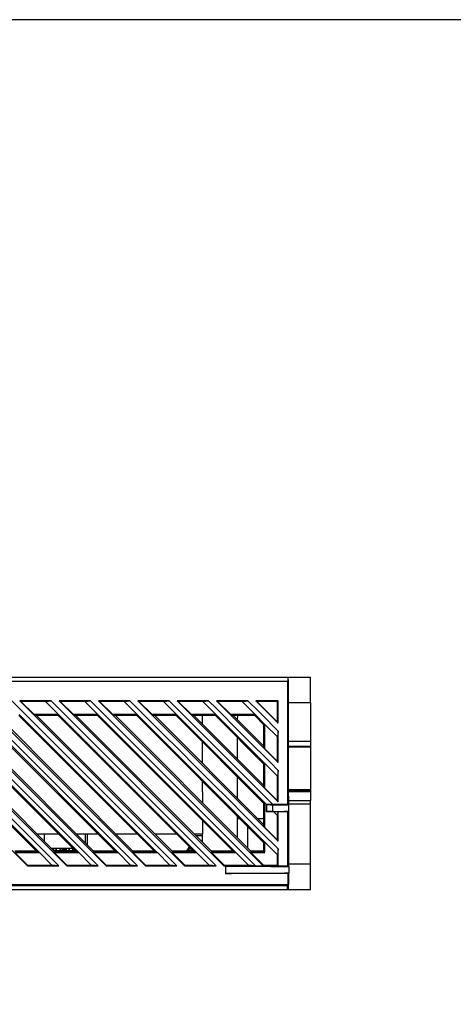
# Model space of a CAD drawing. Header units: millimetres. Extents: x 4414 to 5520, y -269 to 495.
# Tile 53 of 53: x 5227 to 5313, y 158 to 352. Entities that reach past the tile are written whole.
import ezdxf

# ---------------------------------------------------------------- set-up
doc = ezdxf.new("R2010")
doc.units = ezdxf.units.MM
doc.header["$LTSCALE"] = 23.1
doc.layers.get('0').update_dxf_attribs({"linetype": 'CONTINUOUS'})
doc.layers.add('02___PRT_ALL_AXES', color=7, linetype='CONTINUOUS')
doc.layers.add('TEXT', color=7, linetype='CONTINUOUS')

msp = doc.modelspace()

# ---------------------------------------------------------------- linework, layer by layer
at = {"color": 0, "linetype": 'Continuous'}
for p, q in [((5141.182, 222.4), (5284.517, 222.4)), ((5280.014, 222.4), (5280.028, 221.6)), ((5141.182, 221.6), (5280.028, 221.6)), ((5280.028, 197.209), (5280.028, 221.6)), ((5195.914, 217.707), (5228.528, 185.093)), ((5203.692, 217.707), (5236.306, 185.093)), ((5211.47, 217.707), (5244.084, 185.093)), ((5219.248, 217.707), (5251.862, 185.093)), ((5233.268, 217.707), (5227.026, 217.707)), ((5227.026, 217.707), (5227.264, 217.608)), ((5227.026, 217.707), (5259.64, 185.093)), ((5232.097, 217.608), (5227.264, 217.608)), ((5227.264, 217.608), (5229.855, 215.017)), ((5232.097, 217.608), (5233.277, 217.707)), ((5232.097, 217.608), (5234.688, 215.018)), ((5241.046, 217.707), (5234.805, 217.707)), ((5234.805, 217.707), (5235.042, 217.608)), ((5234.805, 217.707), (5267.419, 185.093)), ((5239.875, 217.608), (5235.042, 217.608)), ((5235.042, 217.608), (5237.633, 215.017)), ((5239.875, 217.608), (5241.055, 217.707)), ((5239.875, 217.608), (5242.466, 215.018)), ((5248.824, 217.707), (5242.583, 217.707)), ((5242.583, 217.707), (5242.82, 217.608)), ((5242.583, 217.707), (5275.197, 185.093)), ((5247.653, 217.608), (5242.82, 217.608)), ((5242.82, 217.608), (5245.431, 214.997)), ((5247.653, 217.608), (5248.833, 217.707)), ((5247.653, 217.608), (5250.261, 215)), ((5256.602, 217.707), (5250.361, 217.707)), ((5250.361, 217.707), (5250.598, 217.608)), ((5250.361, 217.707), (5278.123, 189.944)), ((5255.431, 217.608), (5250.598, 217.608)), ((5250.598, 217.608), (5253.21, 214.997)), ((5255.431, 217.608), (5256.612, 217.707)), ((5255.431, 217.608), (5258.039, 215)), ((5256.602, 217.707), (5277.11, 197.209)), ((5264.38, 217.707), (5258.139, 217.707)), ((5258.139, 217.707), (5258.376, 217.608)), ((5258.139, 217.707), (5278.123, 197.722)), ((5263.209, 217.608), (5258.376, 217.608)), ((5258.376, 217.608), (5260.988, 214.997)), ((5263.209, 217.608), (5264.39, 217.707)), ((5263.209, 217.608), (5265.817, 215)), ((5272.158, 217.707), (5265.917, 217.707)), ((5265.917, 217.707), (5266.154, 217.608)), ((5265.917, 217.707), (5278.123, 205.5)), ((5270.987, 217.608), (5266.154, 217.608)), ((5266.154, 217.608), (5268.766, 214.997)), ((5270.987, 217.608), (5272.168, 217.707)), ((5270.987, 217.608), (5273.596, 215)), ((5278.123, 217.707), (5273.695, 217.707)), ((5273.695, 217.707), (5273.933, 217.608)), ((5273.695, 217.707), (5278.123, 213.279)), ((5278.025, 217.608), (5273.933, 217.608)), ((5273.933, 217.608), (5278.025, 213.516)), ((5278.123, 217.707), (5278.025, 217.608)), ((5278.025, 213.516), (5278.025, 217.608)), ((5278.123, 213.279), (5278.123, 217.707)), ((5280.194, 217.4), (5284.517, 217.4)), ((5280.194, 209.705), (5280.194, 217.4)), ((5284.517, 217.4), (5284.517, 197.993)), ((5230.421, 187.889), (5203.505, 214.793)), ((5203.591, 215), (5230.901, 187.691)), ((5207.04, 214.79), (5233.929, 187.889)), ((5238.2, 187.889), (5211.283, 214.793)), ((5211.369, 215), (5238.679, 187.691)), ((5214.818, 214.79), (5241.707, 187.889)), ((5245.978, 187.889), (5219.061, 214.793)), ((5219.147, 215), (5246.457, 187.691)), ((5222.597, 214.79), (5249.485, 187.889)), ((5253.756, 187.889), (5226.839, 214.793)), ((5226.925, 215), (5254.235, 187.691)), ((5234.688, 215.018), (5229.855, 215.017)), ((5229.855, 215.017), (5230.355, 214.81)), ((5234.599, 214.81), (5230.355, 214.81)), ((5230.355, 214.81), (5257.263, 187.889)), ((5234.685, 215.018), (5234.599, 214.81)), ((5261.534, 187.889), (5234.599, 214.81)), ((5234.685, 215.018), (5262.013, 187.691)), ((5242.466, 215.018), (5237.633, 215.017)), ((5237.633, 215.017), (5238.133, 214.81)), ((5242.377, 214.81), (5238.133, 214.81)), ((5238.133, 214.81), (5265.041, 187.889)), ((5242.463, 215.018), (5242.377, 214.81)), ((5269.312, 187.889), (5242.377, 214.81)), ((5242.463, 215.018), (5269.791, 187.691)), ((5250.261, 215), (5245.431, 214.997)), ((5245.431, 214.997), (5245.931, 214.79)), ((5250.174, 214.793), (5245.931, 214.79)), ((5245.931, 214.79), (5272.82, 187.889)), ((5250.26, 215), (5250.174, 214.793)), ((5275.327, 189.652), (5250.174, 214.793)), ((5250.26, 215), (5275.526, 189.735)), ((5258.039, 215), (5253.21, 214.997)), ((5253.21, 214.997), (5253.709, 214.79)), ((5257.952, 214.793), (5253.709, 214.79)), ((5253.709, 214.79), (5275.325, 193.164)), ((5258.038, 215), (5257.952, 214.793)), ((5275.324, 197.429), (5257.952, 214.793)), ((5258.038, 215), (5275.526, 197.513)), ((5265.817, 215), (5260.988, 214.997)), ((5260.988, 214.997), (5261.487, 214.79)), ((5265.73, 214.793), (5261.487, 214.79)), ((5261.487, 214.79), (5275.323, 200.949)), ((5263.093, 214.791), (5263.098, 213.179)), ((5265.816, 215), (5265.73, 214.793)), ((5275.322, 205.206), (5265.73, 214.793)), ((5265.816, 215), (5275.526, 205.291)), ((5273.596, 215), (5268.766, 214.997)), ((5268.766, 214.997), (5269.266, 214.79)), ((5273.508, 214.793), (5269.266, 214.79)), ((5269.266, 214.79), (5275.32, 208.733)), ((5270.06, 214.791), (5270.058, 213.998)), ((5273.594, 215), (5273.508, 214.793)), ((5275.319, 212.984), (5273.508, 214.793)), ((5273.594, 215), (5275.526, 213.069)), ((5275.526, 213.069), (5275.319, 212.984)), ((5275.32, 208.733), (5275.319, 212.984)), ((5275.525, 208.238), (5275.526, 213.07)), ((5275.526, 213.07), (5278.025, 210.571)), ((5278.123, 213.279), (5278.025, 213.516)), ((5270.047, 210.478), (5270.035, 206.239)), ((5278.123, 211.751), (5278.025, 210.571)), ((5278.025, 205.738), (5278.025, 210.571)), ((5278.123, 205.5), (5278.123, 211.742)), ((5263.108, 209.64), (5263.121, 205.374)), ((5275.525, 208.238), (5275.32, 208.733)), ((5280.177, 208.706), (5280.124, 208.6)), ((5280.124, 208.6), (5284.517, 208.6)), ((5280.124, 208.6), (5280.124, 200.2)), ((5284.517, 208.706), (5280.177, 208.706)), ((5284.517, 209.705), (5280.194, 209.705)), ((5275.525, 208.238), (5278.025, 205.738)), ((5275.526, 205.291), (5275.322, 205.206)), ((5275.323, 200.949), (5275.322, 205.206)), ((5275.525, 200.459), (5275.526, 205.292)), ((5275.526, 205.292), (5278.025, 202.792)), ((5278.123, 205.5), (5278.025, 205.738)), ((5270.024, 202.727), (5270.012, 198.48)), ((5278.123, 203.973), (5278.025, 202.792)), ((5278.025, 197.959), (5278.025, 202.792)), ((5278.123, 197.722), (5278.123, 203.964)), ((5263.131, 201.842), (5263.144, 197.569)), ((5275.525, 200.459), (5275.323, 200.949)), ((5275.525, 200.459), (5278.025, 197.959)), ((5280.124, 200.2), (5284.517, 200.2)), ((5280.199, 200.051), (5280.124, 200.2)), ((5280.199, 200.051), (5284.517, 200.051)), ((5280.211, 199.758), (5284.517, 199.758)), ((5280.242, 197.993), (5280.211, 199.758)), ((5275.526, 197.513), (5275.324, 197.429)), ((5275.325, 193.164), (5275.324, 197.429)), ((5275.525, 192.681), (5275.526, 197.514)), ((5275.526, 197.514), (5275.814, 197.225)), ((5275.814, 197.225), (5275.814, 195.784)), ((5275.846, 197.2), (5275.814, 197.216)), ((5277.11, 197.209), (5275.824, 197.216)), ((5275.846, 195.8), (5275.846, 197.2)), ((5277.098, 195.828), (5277.098, 197.172)), ((5280.028, 197.209), (5277.11, 197.209)), ((5278.123, 197.722), (5278.025, 197.959)), ((5280.247, 197.1), (5280.028, 197.209)), ((5280.242, 197.993), (5284.517, 197.993)), ((5280.247, 185.148), (5280.247, 197.374)), ((5284.517, 197.286), (5280.247, 197.286)), ((5270.001, 194.975), (5270, 194.4)), ((5275.846, 195.8), (5275.814, 195.784)), ((5277.256, 195.784), (5275.814, 195.784)), ((5278.09, 195.788), (5277.256, 195.784)), ((5277.256, 195.784), (5278.025, 195.014)), ((5278.09, 195.788), (5278.025, 195.014)), ((5278.025, 190.181), (5278.025, 195.014)), ((5278.123, 195.791), (5278.09, 195.788)), ((5280.028, 195.791), (5278.123, 195.791)), ((5278.123, 189.944), (5278.123, 195.791)), ((5280.028, 195.791), (5280.247, 195.9)), ((5280.028, 185.009), (5280.028, 195.791)), ((5263.155, 194.044), (5263.163, 191.4)), ((5270.577, 194.4), (5270, 194.4)), ((5270.038, 194.4), (5270.025, 190.686)), ((5272.055, 192.922), (5272.04, 188.669)), ((5275.325, 194.4), (5274.09, 194.4)), ((5275.525, 192.681), (5275.325, 193.164)), ((5230.42, 191.4), (5234.687, 191.4)), ((5231.828, 191.4), (5231.828, 189.991)), ((5238.198, 191.4), (5242.466, 191.4)), ((5239.948, 191.4), (5239.948, 189.649)), ((5240.455, 189.142), (5240.447, 191.4)), ((5245.976, 191.4), (5250.244, 191.4)), ((5253.755, 191.4), (5258.022, 191.4)), ((5261.533, 191.4), (5263.163, 191.4)), ((5263.127, 191), (5261.933, 191)), ((5263.126, 191.4), (5263.132, 189.8)), ((5275.525, 192.681), (5278.025, 190.181)), ((5275.526, 189.735), (5275.327, 189.652)), ((5275.327, 187.889), (5275.327, 189.652)), ((5275.525, 187.691), (5275.526, 189.736)), ((5275.526, 189.736), (5278.025, 187.236)), ((5278.123, 189.944), (5278.025, 190.181)), ((5230.311, 188), (5226.04, 188)), ((5226.068, 187.691), (5230.902, 187.691)), ((5226.068, 187.691), (5228.568, 185.191)), ((5226.151, 187.889), (5230.421, 187.889)), ((5230.901, 187.691), (5230.421, 187.889)), ((5230.902, 187.691), (5233.401, 185.191)), ((5233.218, 188.6), (5237.488, 188.6)), ((5233.748, 188.35), (5233.469, 188.35)), ((5233.569, 188.25), (5233.748, 188.25)), ((5233.748, 188.07), (5233.748, 188.6)), ((5233.748, 188.1), (5235.488, 188.1)), ((5238.089, 188), (5233.818, 188)), ((5233.846, 187.691), (5233.929, 187.889)), ((5233.846, 187.691), (5238.68, 187.691)), ((5233.846, 187.691), (5236.346, 185.191)), ((5233.929, 187.889), (5238.2, 187.889)), ((5234.048, 188.41), (5234.048, 188.6)), ((5234.298, 188.464), (5234.048, 188.464)), ((5234.048, 188.41), (5234.298, 188.41)), ((5234.118, 188), (5234.118, 188.1)), ((5234.298, 188.1), (5234.298, 188.6)), ((5234.938, 188.6), (5234.938, 188.1)), ((5235.188, 188.464), (5234.938, 188.464)), ((5234.938, 188.41), (5235.188, 188.41)), ((5235.118, 188), (5235.118, 188.1)), ((5235.188, 188.6), (5235.188, 188.41)), ((5235.488, 188), (5235.488, 188.6)), ((5236.288, 188.35), (5235.488, 188.35)), ((5235.488, 188.25), (5236.288, 188.25)), ((5236.288, 188), (5236.288, 188.6)), ((5236.288, 188.1), (5237.989, 188.1)), ((5236.588, 188.41), (5236.588, 188.6)), ((5236.838, 188.464), (5236.588, 188.464)), ((5236.588, 188.41), (5236.838, 188.41)), ((5236.658, 188), (5236.658, 188.1)), ((5236.838, 188.1), (5236.838, 188.6)), ((5237.478, 188.6), (5237.478, 188.1)), ((5237.625, 188.464), (5237.478, 188.464)), ((5237.478, 188.41), (5237.679, 188.41)), ((5237.498, 188.59), (5237.493, 188.581)), ((5237.658, 188), (5237.658, 188.1)), ((5238.028, 188.061), (5238.028, 188)), ((5238.679, 187.691), (5238.2, 187.889)), ((5238.68, 187.691), (5241.18, 185.191)), ((5245.867, 188), (5241.597, 188)), ((5241.625, 187.691), (5241.707, 187.889)), ((5241.625, 187.691), (5246.458, 187.691)), ((5241.625, 187.691), (5244.125, 185.191)), ((5241.707, 187.889), (5245.978, 187.889)), ((5246.457, 187.691), (5245.978, 187.889)), ((5246.458, 187.691), (5248.958, 185.191)), ((5253.645, 188), (5249.375, 188)), ((5249.403, 187.691), (5249.485, 187.889)), ((5249.403, 187.691), (5254.236, 187.691)), ((5249.403, 187.691), (5251.903, 185.191)), ((5249.485, 187.889), (5253.756, 187.889)), ((5254.235, 187.691), (5253.756, 187.889)), ((5254.236, 187.691), (5256.736, 185.191)), ((5261.423, 188), (5257.153, 188)), ((5257.181, 187.691), (5257.263, 187.889)), ((5257.181, 187.691), (5262.014, 187.691)), ((5257.181, 187.691), (5259.681, 185.191)), ((5257.263, 187.889), (5261.534, 187.889)), ((5260.206, 188.25), (5261.173, 188.25)), ((5260.475, 188.4), (5260.346, 188.4)), ((5260.923, 188.5), (5260.617, 188.5)), ((5262.013, 187.691), (5261.534, 187.889)), ((5262.014, 187.691), (5264.514, 185.191)), ((5269.202, 188), (5264.931, 188)), ((5264.959, 187.691), (5265.041, 187.889)), ((5264.959, 187.691), (5269.793, 187.691)), ((5264.959, 187.691), (5267.459, 185.191)), ((5265.041, 187.889), (5269.312, 187.889)), ((5269.791, 187.691), (5269.312, 187.889)), ((5269.793, 187.691), (5272.292, 185.191)), ((5275.327, 188), (5272.709, 188)), ((5272.737, 187.691), (5272.82, 187.889)), ((5272.737, 187.691), (5275.525, 187.691)), ((5272.737, 187.691), (5275.237, 185.191)), ((5272.82, 187.889), (5275.327, 187.889)), ((5275.525, 187.691), (5275.327, 187.889)), ((5278.123, 188.417), (5278.025, 187.236)), ((5278.025, 185.191), (5278.025, 187.236)), ((5278.123, 185.093), (5278.123, 188.407)), ((5228.528, 185.093), (5228.568, 185.191)), ((5228.528, 185.093), (5234.769, 185.093)), ((5228.568, 185.191), (5233.401, 185.191)), ((5234.778, 185.093), (5233.401, 185.191)), ((5236.306, 185.093), (5236.346, 185.191)), ((5236.306, 185.093), (5242.547, 185.093)), ((5236.346, 185.191), (5241.18, 185.191)), ((5242.557, 185.093), (5241.18, 185.191)), ((5244.084, 185.093), (5244.125, 185.191)), ((5244.084, 185.093), (5250.325, 185.093)), ((5244.125, 185.191), (5248.958, 185.191)), ((5250.335, 185.093), (5248.958, 185.191)), ((5251.862, 185.093), (5251.903, 185.191)), ((5251.862, 185.093), (5258.103, 185.093)), ((5251.903, 185.191), (5256.736, 185.191)), ((5258.113, 185.093), (5256.736, 185.191)), ((5259.64, 185.093), (5259.681, 185.191)), ((5259.64, 185.093), (5265.882, 185.093)), ((5259.681, 185.191), (5264.514, 185.191)), ((5265.891, 185.093), (5264.514, 185.191)), ((5267.419, 185.093), (5267.459, 185.191)), ((5267.419, 185.093), (5273.66, 185.093)), ((5267.459, 185.191), (5272.292, 185.191)), ((5273.669, 185.093), (5272.292, 185.191)), ((5275.197, 185.093), (5275.237, 185.191)), ((5275.197, 185.093), (5278.123, 185.093)), ((5275.237, 185.191), (5278.025, 185.191)), ((5278.123, 185.093), (5278.025, 185.191)), ((5280.246, 184.9), (5280.247, 185.148)), ((5284.517, 185.4), (5280.247, 185.4)), ((5280.028, 185.009), (5267.747, 185.009)), ((5267.747, 185.009), (5267.747, 183.591)), ((5280.028, 183.591), (5267.747, 183.591)), ((5280.028, 185.009), (5280.241, 184.902)), ((5280.028, 183.591), (5280.241, 183.697)), ((5280.245, 184.9), (5280.246, 184.9)), ((5279.931, 181.266), (5141.159, 181.266)), ((5141.179, 181.276), (5280.027, 181.276)), ((5141.182, 181.376), (5280.028, 181.376)), ((5279.931, 181.266), (5279.916, 180.4)), ((5280.016, 180.4), (5280.016, 181.276)), ((5279.929, 181.109), (5141.163, 181.109)), ((5141.182, 180.4), (5284.517, 180.4))]:
    msp.add_line(p, q, dxfattribs=at)
for points in [[(5280.194, 217.4), (5280.194, 217.841), (5280.193, 218.272), (5280.191, 218.694), (5280.189, 219.109), (5280.186, 219.514), (5280.183, 219.9), (5280.178, 220.266), (5280.174, 220.614), (5280.169, 220.935), (5280.163, 221.229), (5280.157, 221.496), (5280.151, 221.73), (5280.144, 221.93), (5280.137, 222.098), (5280.13, 222.229), (5280.122, 222.323), (5280.115, 222.38), (5280.107, 222.4)], [(5202.155, 217.707), (5205.781, 214.085), (5209.406, 210.463), (5213.031, 206.84), (5216.655, 203.217), (5220.279, 199.593), (5223.902, 195.969), (5227.525, 192.344), (5231.147, 188.719), (5234.769, 185.093)], [(5209.933, 217.707), (5213.559, 214.085), (5217.185, 210.463), (5220.809, 206.84), (5224.434, 203.217), (5228.057, 199.593), (5231.68, 195.969), (5235.303, 192.344), (5238.925, 188.719), (5242.547, 185.093)], [(5217.711, 217.707), (5221.337, 214.085), (5224.963, 210.463), (5228.588, 206.84), (5232.212, 203.217), (5235.835, 199.593), (5239.458, 195.969), (5243.081, 192.344), (5246.703, 188.719), (5250.325, 185.093)], [(5225.489, 217.707), (5229.115, 214.085), (5232.741, 210.463), (5236.366, 206.84), (5239.99, 203.217), (5243.613, 199.593), (5247.237, 195.969), (5250.859, 192.344), (5254.482, 188.719), (5258.103, 185.093)], [(5233.268, 217.707), (5236.894, 214.085), (5240.519, 210.463), (5244.144, 206.84), (5247.768, 203.217), (5251.392, 199.593), (5255.015, 195.969), (5258.637, 192.344), (5262.26, 188.719), (5265.882, 185.093)], [(5241.046, 217.707), (5244.672, 214.085), (5248.297, 210.463), (5251.922, 206.84), (5255.546, 203.217), (5259.17, 199.593), (5262.793, 195.969), (5266.416, 192.344), (5270.038, 188.719), (5273.66, 185.093)], [(5248.824, 217.707), (5252.082, 214.453), (5255.339, 211.199), (5258.595, 207.945), (5261.851, 204.69), (5265.107, 201.435), (5268.361, 198.179), (5271.616, 194.922), (5274.87, 191.665), (5278.123, 188.407)], [(5264.38, 217.707), (5265.91, 216.182), (5267.438, 214.656), (5268.966, 213.13), (5270.494, 211.604), (5272.021, 210.077), (5273.547, 208.55), (5275.073, 207.022), (5276.598, 205.493), (5278.123, 203.964)], [(5272.158, 217.707), (5272.824, 217.046), (5273.488, 216.385), (5274.152, 215.723), (5274.815, 215.061), (5275.478, 214.398), (5276.14, 213.735), (5276.801, 213.071), (5277.463, 212.407), (5278.123, 211.742)], [(5280.177, 208.706), (5280.18, 208.72), (5280.182, 208.748), (5280.184, 208.792), (5280.186, 208.851), (5280.188, 208.925), (5280.189, 209.01), (5280.191, 209.108), (5280.192, 209.216), (5280.193, 209.331), (5280.194, 209.449), (5280.194, 209.574), (5280.194, 209.705)], [(5280.211, 199.758), (5280.21, 199.815), (5280.208, 199.866), (5280.207, 199.911), (5280.206, 199.951), (5280.205, 199.984), (5280.203, 200.011), (5280.202, 200.031), (5280.2, 200.044), (5280.199, 200.051)], [(5275.846, 197.2), (5275.869, 197.196), (5275.922, 197.193), (5276.005, 197.19), (5276.117, 197.186), (5276.26, 197.183), (5276.43, 197.18), (5276.625, 197.177), (5276.848, 197.174), (5277.098, 197.172)], [(5277.098, 197.172), (5277.335, 197.169), (5277.564, 197.167), (5277.784, 197.164), (5277.996, 197.162), (5278.199, 197.159), (5278.393, 197.156), (5278.579, 197.154), (5278.755, 197.151), (5278.922, 197.148), (5279.08, 197.145), (5279.228, 197.142), (5279.367, 197.139), (5279.495, 197.136), (5279.614, 197.133), (5279.723, 197.13), (5279.822, 197.127), (5279.911, 197.124), (5279.989, 197.121), (5280.057, 197.118), (5280.115, 197.115), (5280.162, 197.112), (5280.199, 197.109), (5280.225, 197.106), (5280.241, 197.102)], [(5280.247, 197.374), (5280.246, 197.46), (5280.246, 197.544), (5280.246, 197.627), (5280.245, 197.708), (5280.244, 197.786), (5280.243, 197.858), (5280.243, 197.927), (5280.242, 197.993)], [(5277.098, 195.828), (5276.848, 195.825), (5276.625, 195.822), (5276.43, 195.819), (5276.26, 195.816), (5276.117, 195.813), (5276.005, 195.81), (5275.922, 195.806), (5275.869, 195.803), (5275.846, 195.8)], [(5277.098, 195.828), (5277.335, 195.83), (5277.564, 195.833), (5277.784, 195.835), (5277.996, 195.838), (5278.199, 195.84), (5278.393, 195.843), (5278.579, 195.846), (5278.755, 195.849), (5278.922, 195.851), (5279.08, 195.854), (5279.228, 195.857), (5279.367, 195.86), (5279.495, 195.863), (5279.614, 195.866), (5279.723, 195.869), (5279.822, 195.872), (5279.911, 195.875), (5279.989, 195.878), (5280.057, 195.881), (5280.115, 195.885), (5280.162, 195.888), (5280.199, 195.891), (5280.225, 195.894), (5280.241, 195.897)], [(5280.159, 187.688), (5280.154, 187.704), (5280.149, 187.748), (5280.145, 187.821), (5280.14, 187.922), (5280.136, 188.052), (5280.132, 188.206), (5280.128, 188.384), (5280.124, 188.586), (5280.121, 188.806), (5280.118, 189.043), (5280.116, 189.298), (5280.114, 189.562), (5280.113, 189.835), (5280.112, 190.117), (5280.112, 190.4), (5280.112, 190.682), (5280.113, 190.964), (5280.114, 191.238), (5280.116, 191.501), (5280.118, 191.756), (5280.121, 191.994), (5280.124, 192.213), (5280.128, 192.415), (5280.132, 192.594), (5280.136, 192.747), (5280.14, 192.877), (5280.145, 192.979), (5280.149, 193.051), (5280.154, 193.095), (5280.159, 193.112)], [(5280.159, 193.112), (5280.164, 193.096), (5280.169, 193.051), (5280.174, 192.979), (5280.179, 192.877), (5280.183, 192.748), (5280.187, 192.594), (5280.191, 192.416), (5280.195, 192.213), (5280.198, 191.994), (5280.2, 191.756), (5280.203, 191.502), (5280.204, 191.238), (5280.206, 190.965), (5280.206, 190.682), (5280.207, 190.4), (5280.206, 190.117), (5280.206, 189.835), (5280.204, 189.562), (5280.203, 189.298), (5280.2, 189.043), (5280.198, 188.806), (5280.195, 188.586), (5280.191, 188.384), (5280.187, 188.206), (5280.183, 188.052), (5280.179, 187.922), (5280.174, 187.82), (5280.169, 187.748), (5280.164, 187.704), (5280.159, 187.688)], [(5234.288, 188.568), (5234.28, 188.585), (5234.272, 188.6)], [(5234.298, 188.512), (5234.297, 188.532), (5234.293, 188.55), (5234.288, 188.568)], [(5234.938, 188.524), (5234.939, 188.533), (5234.941, 188.543), (5234.943, 188.552), (5234.946, 188.561), (5234.949, 188.571)], [(5234.949, 188.571), (5234.953, 188.58), (5234.957, 188.589), (5234.962, 188.597), (5234.964, 188.6)], [(5236.812, 188.6), (5236.813, 188.598), (5236.818, 188.589), (5236.823, 188.58), (5236.827, 188.571)], [(5236.827, 188.571), (5236.83, 188.561), (5236.833, 188.552), (5236.835, 188.542), (5236.837, 188.532), (5236.838, 188.522), (5236.838, 188.512)], [(5237.493, 188.581), (5237.486, 188.563), (5237.481, 188.544), (5237.478, 188.524)], [(5267.747, 185.009), (5268.334, 185.009), (5268.917, 185.008), (5269.496, 185.008), (5270.073, 185.007), (5270.645, 185.006), (5271.21, 185.004), (5271.767, 185.003), (5272.317, 185.001), (5272.856, 184.999), (5273.383, 184.997), (5273.898, 184.994), (5274.399, 184.992), (5274.886, 184.989), (5275.359, 184.986), (5275.814, 184.983), (5276.25, 184.979), (5276.669, 184.976), (5277.067, 184.972), (5277.446, 184.968), (5277.804, 184.964), (5278.14, 184.96), (5278.452, 184.956), (5278.741, 184.951), (5279.006, 184.947), (5279.247, 184.942), (5279.464, 184.937), (5279.654, 184.932), (5279.818, 184.928), (5279.956, 184.923), (5280.068, 184.918), (5280.153, 184.913), (5280.21, 184.907), (5280.241, 184.902)], [(5267.747, 183.591), (5268.334, 183.591), (5268.917, 183.591), (5269.496, 183.592), (5270.073, 183.593), (5270.645, 183.594), (5271.209, 183.595), (5271.767, 183.597), (5272.317, 183.598), (5272.856, 183.6), (5273.382, 183.603), (5273.898, 183.605), (5274.399, 183.608), (5274.886, 183.61), (5275.359, 183.614), (5275.813, 183.617), (5276.25, 183.62), (5276.668, 183.624), (5277.067, 183.627), (5277.445, 183.631), (5277.804, 183.635), (5278.139, 183.64), (5278.452, 183.644), (5278.741, 183.648), (5279.006, 183.653), (5279.247, 183.657), (5279.463, 183.662), (5279.654, 183.667), (5279.818, 183.672), (5279.956, 183.677), (5280.068, 183.682), (5280.152, 183.687), (5280.21, 183.692), (5280.241, 183.697)], [(5280.028, 183.591), (5280.028, 181.351), (5280.028, 181.33), (5280.028, 181.312), (5280.028, 181.296), (5280.027, 181.284), (5280.027, 181.278), (5280.027, 181.277)], [(5280.159, 180.4), (5280.164, 180.406), (5280.168, 180.426), (5280.173, 180.458), (5280.177, 180.503), (5280.181, 180.561), (5280.186, 180.632), (5280.19, 180.715), (5280.194, 180.81), (5280.198, 180.917), (5280.202, 181.036), (5280.206, 181.166), (5280.209, 181.307), (5280.213, 181.458), (5280.216, 181.62), (5280.22, 181.792), (5280.223, 181.973), (5280.226, 182.163), (5280.229, 182.361), (5280.231, 182.567), (5280.234, 182.781), (5280.236, 183.001), (5280.238, 183.227), (5280.24, 183.459), (5280.241, 183.697)], [(5280.241, 184.902), (5280.242, 184.901), (5280.242, 184.9), (5280.243, 184.9), (5280.244, 184.9), (5280.244, 184.9), (5280.245, 184.9)], [(5280.246, 184.627), (5280.246, 184.357), (5280.245, 184.223), (5280.244, 184.09), (5280.244, 183.958), (5280.243, 183.827), (5280.241, 183.697)], [(5280.246, 184.9), (5280.246, 184.763), (5280.246, 184.627)]]:
    msp.add_lwpolyline(points, dxfattribs=at)
for centre, radius, start, end in [((5259.548, 189), 1, 270, 353.30094), ((5260.617, 188.35), 0.15, 90.00009, 160.52882)]:
    msp.add_arc(centre, radius, start, end, dxfattribs=at)
at = {"layer": '02___PRT_ALL_AXES', "color": 0, "linetype": 'Continuous'}
for p, q in [((5284.517, 217.4), (5284.517, 222.4)), ((5284.517, 180.4), (5284.517, 197.993))]:
    msp.add_line(p, q, dxfattribs=at)
at = {"layer": 'TEXT'}
msp.add_lwpolyline([(4414.021, 352.487), (4414.021, -269.146), (5520.409, -269.146), (5520.409, 352.487)], close=True, dxfattribs=at)

doc.saveas('drawing.dxf')
